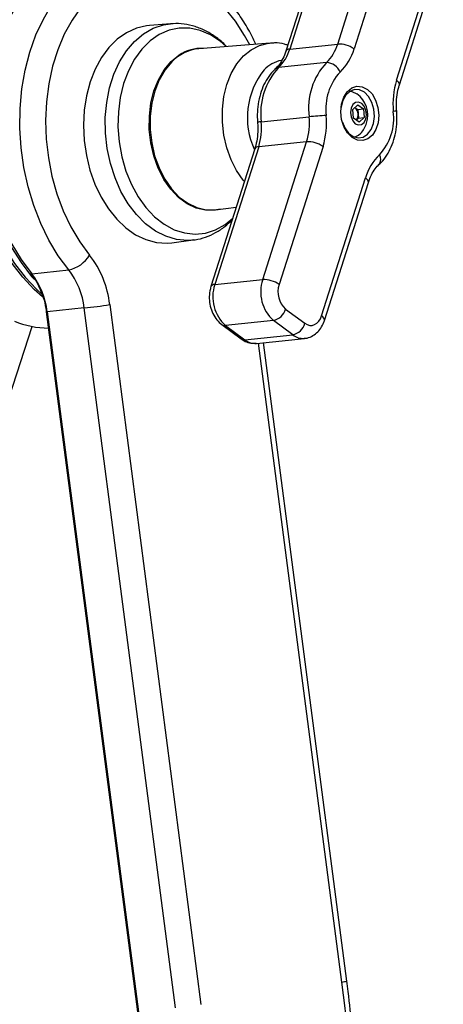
# Model space of a CAD drawing. Header units: millimetres. Extents: x 9 to 583, y 10 to 410.
# Tile 17 of 122: x 136 to 150, y 69 to 101. Entities that reach past the tile are written whole.
import ezdxf

# ---------------------------------------------------------------- set-up
doc = ezdxf.new("R2010")
doc.units = ezdxf.units.MM

msp = doc.modelspace()

# ---------------------------------------------------------------- linework, layer by layer
at = {"color": 7, "linetype": 'Continuous', "lineweight": 25}
for p, q in [((146.3276, 104.8406), (144.8794, 100.2957)), ((146.454, 104.9075), (145.0058, 100.3625)), ((146.586, 100.5263), (148.0342, 105.0713)), ((148.5762, 104.9128), (147.128, 100.3678)), ((148.5291, 99.3323), (149.9773, 103.8773)), ((148.6229, 99.1811), (150.0712, 103.7261)), ((141.0827, 101.1964), (140.378, 101.1406)), ((144.3548, 100.5579), (142.0067, 100.3718)), ((145.0058, 100.3625), (146.586, 100.5263)), ((146.2166, 99.9158), (144.6363, 99.7519)), ((147.0889, 98.3724), (147.2509, 98.5242)), ((147.1108, 98.0846), (147.0889, 98.3724)), ((147.157, 98.4362), (147.248, 98.369)), ((147.248, 98.369), (147.4347, 98.3883)), ((147.248, 98.369), (147.2589, 98.2251)), ((147.2509, 98.5242), (147.4347, 98.3883)), ((147.4347, 98.3883), (147.4566, 98.1006)), ((144.0666, 97.964), (145.6469, 98.1278)), ((147.2946, 97.9488), (147.1108, 98.0846)), ((147.2698, 98.0813), (147.2018, 98.0174)), ((147.2589, 98.2251), (147.2698, 98.0813)), ((147.2698, 98.0813), (147.4566, 98.1006)), ((147.4566, 98.1006), (147.2946, 97.9488)), ((143.8539, 97.0774), (142.4057, 92.5325)), ((143.9803, 97.1443), (142.5321, 92.5993)), ((145.5605, 97.3081), (143.9803, 97.1443)), ((144.1123, 92.7631), (145.5605, 97.3081)), ((146.1026, 97.1496), (144.6543, 92.6046)), ((146.0555, 91.5691), (147.5037, 96.1141)), ((146.1493, 91.4179), (147.5975, 95.9629)), ((142.5567, 95.0665), (143.2411, 95.1542)), ((141.1203, 93.9799), (141.8215, 94.0698)), ((141.8215, 94.0698), (141.7835, 94.0654)), ((136.4925, 92.9592), (137.7136, 93.0858)), ((142.5321, 92.5993), (144.1123, 92.7631)), ((138.2265, 91.8292), (137.0054, 91.7026)), ((141.2359, 68.762), (138.2265, 91.8292)), ((139.0676, 91.9394), (142.077, 68.8723)), ((136.9746, 91.7006), (139.984, 68.6334)), ((137.0054, 91.7026), (140.0148, 68.6355)), ((144.8684, 91.7947), (145.5053, 91.324)), ((129.1568, 68.7331), (136.514, 91.2179)), ((142.7631, 91.2794), (143.4, 90.8088)), ((144.469, 91.4133), (142.8888, 91.2495)), ((142.8888, 91.2495), (143.5257, 90.7788)), ((145.1059, 90.9426), (144.469, 91.4133)), ((143.5257, 90.7788), (145.1059, 90.9426)), ((143.9089, 90.6633), (145.4891, 90.8271)), ((146.8897, 69.6483), (144.1449, 90.6877))]:
    msp.add_line(p, q, dxfattribs=at)
at = {"color": 8, "linetype": 'Continuous', "lineweight": 25}
msp.add_line((146.7257, 69.6153), (143.9788, 90.6705), dxfattribs=at)
at = {"color": 7, "linetype": 'Continuous', "lineweight": 25, "flags": 128}
for points in [[(138.4011, 103.3488), (138.0481, 103.2944), (137.6137, 103.1637), (137.1954, 102.9652), (136.7981, 102.7012), (136.4263, 102.3747), (136.0846, 101.9897), (135.7769, 101.5506), (135.5067, 101.0626), (135.2773, 100.5313), (135.0914, 99.9631), (134.9511, 99.3646), (134.8581, 98.7427), (134.8135, 98.1049), (134.8177, 97.4585), (134.8708, 96.8112), (134.9721, 96.1705), (135.1205, 95.5439), (135.3141, 94.9389), (135.5508, 94.3624), (135.8277, 93.8213), (136.1417, 93.3219), (136.4889, 92.87), (136.5806, 92.7649)], [(138.437, 103.3527), (138.2798, 103.332), (137.8373, 103.2251), (137.4093, 103.0486), (137.001, 102.8046), (136.6172, 102.4961), (136.2624, 102.1266), (135.9409, 101.7006), (135.6565, 101.2232), (135.4126, 100.7), (135.2121, 100.1374), (135.0575, 99.5419), (134.9504, 98.9207), (134.8923, 98.2813), (134.8838, 97.6311), (134.925, 96.978), (135.0155, 96.3298), (135.1541, 95.6941), (135.3391, 95.0786), (135.5685, 94.4905), (135.8394, 93.937), (136.1486, 93.4245), (136.4925, 92.9592)], [(136.85, 92.2012), (136.5781, 92.4412), (136.2016, 92.8402), (135.8543, 93.2921), (135.5404, 93.7915), (135.2635, 94.3326), (135.0268, 94.9091), (134.8332, 95.5142), (134.6848, 96.1407), (134.5835, 96.7814), (134.5304, 97.4287), (134.5262, 98.0751), (134.5708, 98.713), (134.6638, 99.3348), (134.8041, 99.9333), (134.99, 100.5016), (135.2194, 101.0328), (135.4896, 101.5208)], [(135.5614, 101.5283), (135.2912, 101.0402), (135.0619, 100.509), (134.8759, 99.9408), (134.7356, 99.3422), (134.6426, 98.7204), (134.598, 98.0826), (134.6022, 97.4362), (134.6553, 96.7888), (134.7567, 96.1482), (134.905, 95.5216), (135.0987, 94.9166), (135.3353, 94.3401), (135.6122, 93.799), (135.9262, 93.2995), (136.2734, 92.8477), (136.6499, 92.4486), (136.8419, 92.2754)], [(140.378, 101.1406), (140.285, 101.1306), (139.9455, 101.0497), (139.6209, 100.9009), (139.3174, 100.6869), (139.041, 100.4119), (138.797, 100.0814), (138.5902, 99.7017), (138.4246, 99.2803), (138.3035, 98.8253), (138.2291, 98.3455), (138.203, 97.8505), (138.2256, 97.3496), (138.2966, 96.8528), (138.4145, 96.3697), (138.577, 95.9097), (138.781, 95.4817), (139.0225, 95.0941), (139.2968, 94.7544), (139.5985, 94.4693), (139.9219, 94.2442), (140.2605, 94.0835), (140.6078, 93.9905), (140.9571, 93.9669), (141.1203, 93.9799)], [(142.7051, 95.0855), (142.5322, 95.052), (142.2254, 95.051), (141.9187, 95.1226), (141.6205, 95.2648), (141.339, 95.4739), (141.0818, 95.7441), (140.856, 96.068), (140.6676, 96.4368), (140.522, 96.8404), (140.4229, 97.2679), (140.3732, 97.7075), (140.3742, 98.1473), (140.4258, 98.5753), (140.5267, 98.9798), (140.674, 99.3497), (140.8639, 99.675), (141.091, 99.9469)], [(141.1158, 99.9392), (140.8897, 99.6685), (140.7006, 99.3446), (140.5539, 98.9763), (140.4535, 98.5736), (140.4021, 98.1475), (140.4012, 97.7096), (140.4507, 97.2719), (140.5493, 96.8463), (140.6943, 96.4444), (140.8818, 96.0772), (141.1066, 95.7548), (141.3627, 95.4858), (141.643, 95.2776), (141.9398, 95.136), (142.2452, 95.0647), (142.5507, 95.0657), (142.5567, 95.0665)], [(147.568, 99.0322), (147.7192, 98.8808), (147.8378, 98.6776), (147.9141, 98.439), (147.942, 98.1843), (147.9191, 97.9343), (147.8473, 97.7091), (147.7325, 97.5269), (147.5839, 97.4027), (147.4136, 97.3463), (147.2354, 97.3624), (147.0637, 97.4497), (146.9125, 97.6011), (146.7939, 97.8043), (146.7176, 98.043), (146.6897, 98.2976), (146.7126, 98.5477), (146.7844, 98.7729), (146.8992, 98.955), (147.0478, 99.0793), (147.2181, 99.1356), (147.3963, 99.1195), (147.568, 99.0322)], [(147.4681, 98.9368), (147.308, 99.0166), (147.1422, 99.0267), (146.9854, 98.9664), (146.8516, 98.841), (146.7527, 98.6616), (146.6974, 98.4441), (146.693, 98.4072)], [(146.7404, 97.9505), (146.821, 97.7632), (146.9465, 97.5942), (147.0983, 97.4819), (147.2632, 97.4365), (147.4263, 97.4618), (147.5732, 97.5558), (147.6909, 97.7099), (147.7688, 97.9106), (147.8002, 98.1399), (147.7821, 98.3776), (147.7162, 98.6025), (147.6083, 98.7946), (147.4681, 98.9368), (147.4681, 98.9368)], [(147.2242, 98.8775), (147.0642, 98.9554), (146.9862, 98.9669)], [(147.3792, 98.5706), (147.2785, 98.6136), (147.1769, 98.5992), (147.0899, 98.5296), (147.0307, 98.4154), (147.0084, 98.2739), (147.0263, 98.1267), (147.0818, 97.9963), (147.1663, 97.9024), (147.267, 97.8594), (147.3686, 97.8738), (147.4556, 97.9434), (147.5148, 98.0576), (147.5371, 98.1991), (147.5191, 98.3462), (147.4637, 98.4767), (147.3792, 98.5706)], [(147.1421, 97.4628), (147.2777, 97.5273), (147.3505, 97.5922)], [(145.5053, 91.324), (145.583, 91.2791), (145.6643, 91.2561), (145.7459, 91.256), (145.8247, 91.2788), (145.8977, 91.3237), (145.962, 91.3888), (146.0153, 91.4716), (146.0555, 91.5691)]]:
    msp.add_lwpolyline(points, dxfattribs=at)
at = {"color": 8, "linetype": 'Continuous', "lineweight": 25, "flags": 128}
for points in [[(137.7136, 93.0858), (137.3697, 93.5511), (137.0605, 94.0635), (136.7896, 94.6171), (136.5602, 95.2052), (136.3751, 95.8207), (136.2365, 96.4564), (136.1461, 97.1046), (136.1049, 97.7577), (136.1134, 98.4079), (136.1715, 99.0473), (136.2785, 99.6685), (136.4332, 100.264), (136.6337, 100.8266), (136.8775, 101.3498), (137.1619, 101.8272), (137.4834, 102.2532), (137.8382, 102.6226), (138.2221, 102.9312), (138.6304, 103.1752), (139.0584, 103.3517), (139.5008, 103.4586), (139.6581, 103.4793)], [(138.1184, 101.7324), (137.8239, 101.316), (137.5673, 100.8502), (137.3519, 100.3411), (137.1807, 99.7955), (137.0557, 99.2204), (136.9787, 98.6235), (136.9507, 98.0125), (136.9721, 97.3955), (137.0425, 96.7807), (137.1611, 96.176), (137.3262, 95.5895), (137.5358, 95.0288), (137.7871, 94.5012), (138.0767, 94.0139), (138.4009, 93.573), (138.4009, 93.573)], [(143.6835, 100.5047), (143.5182, 100.8085), (143.2145, 101.2782), (142.8778, 101.699)], [(141.7835, 94.0654), (141.6276, 94.056), (141.272, 94.0874), (140.9192, 94.1908), (140.5764, 94.3642), (140.2506, 94.6041), (139.9484, 94.9055), (139.676, 95.2624), (139.4389, 95.6675), (139.2419, 96.1125), (139.0891, 96.5883), (138.9836, 97.0854), (138.9275, 97.5935), (138.9219, 98.1023), (138.967, 98.6015), (139.0618, 99.0809), (139.2045, 99.5307), (139.3921, 99.9418), (139.6208, 100.3058), (139.8859, 100.6153), (140.1821, 100.8641), (140.5032, 101.0469), (140.8429, 101.1602), (141.0718, 101.1955)], [(142.9134, 100.4436), (142.7128, 100.6171), (142.3894, 100.8291), (142.0516, 100.9736), (141.7064, 101.0475), (141.3612, 101.0492), (141.0235, 100.9787), (140.7003, 100.8374), (140.3986, 100.6283), (140.1248, 100.356), (139.8848, 100.0263), (139.6836, 99.646), (139.5256, 99.2235), (139.4141, 98.7676), (139.3515, 98.2881), (139.3391, 97.7952), (139.3772, 97.2995), (139.465, 96.8114), (139.6005, 96.3413), (139.781, 95.8994), (140.0026, 95.495), (140.2605, 95.1367), (140.5493, 94.8322), (140.8628, 94.588), (141.1943, 94.4092), (141.5367, 94.2997), (141.8828, 94.2619), (142.2252, 94.2964), (142.5565, 94.4026), (142.8698, 94.5782), (143.1237, 94.7859)], [(143.5095, 95.9967), (143.4739, 96.0395), (143.2539, 96.3551), (143.0704, 96.7144), (142.9285, 97.1077), (142.832, 97.5242), (142.7835, 97.9526), (142.7845, 98.3811), (142.8348, 98.7981), (142.933, 99.1923), (143.0766, 99.5527), (143.2616, 99.8697), (143.4829, 100.1346), (143.7345, 100.3401), (144.0096, 100.4807), (144.3006, 100.5524), (144.3414, 100.5568)], [(141.091, 99.9469), (141.3492, 100.1578), (141.355, 100.1616)], [(148.6231, 99.1815), (148.6251, 99.1905), (148.6222, 99.2227), (148.6048, 99.258), (148.5733, 99.295), (148.5291, 99.3323)], [(147.5975, 95.9629), (147.5997, 95.9722), (147.5968, 96.0045), (147.5793, 96.0398), (147.5478, 96.0768), (147.5037, 96.1141)], [(146.1493, 91.418), (146.1514, 91.4273), (146.1486, 91.4595), (146.1311, 91.4948), (146.0996, 91.5318), (146.0555, 91.5691)]]:
    msp.add_lwpolyline(points, dxfattribs=at)
at = {"color": 7, "linetype": 'Continuous', "lineweight": 25}
for centre, radius, start, end in [((142.1365, 98.9708), 1.4069, 95.29004, 136.50595), ((142.0919, 99.0589), 1.3262, 87.23379, 123.75369), ((143.6653, 100.7565), 1.3972, 314.02889, 343.6213), ((145.2455, 100.9203), 1.3972, 314.02889, 343.6213), ((146.6224, 99.6446), 0.8824, 55.03916, 92.36453), ((145.4524, 100.8603), 1.7465, 314.02889, 343.6213), ((146.2478, 98.2537), 2.2004, 137.08644, 187.56549), ((147.8281, 98.4175), 2.2004, 137.08644, 187.56549), ((146.1962, 99.4057), 0.5104, 22.93149, 87.71325), ((147.9555, 98.406), 1.7603, 137.08644, 187.56549), ((151.0836, 98.5452), 2.673, 162.87397, 185.09921), ((146.7146, 98.1786), 0.865, 342.32596, 54.52103), ((146.9672, 98.2143), 0.2919, 2.11743, 49.69342), ((143.5169, 97.9378), 2.1384, 342.87397, 5.09921), ((147.1926, 82.8145), 15.3911, 93.65833, 95.76382), ((143.5481, 97.9367), 2.673, 342.87397, 5.09921), ((146.9778, 98.192), 0.2831, 322.05959, 6.71672), ((146.6762, 98.0759), 1.7603, 317.08644, 7.56549), ((141.9367, 97.774), 2.1384, 342.87397, 5.09921), ((146.7146, 98.1786), 0.865, 317.31541, 342.32596), ((145.5969, 96.4264), 0.8824, 55.03916, 92.36453), ((149.1793, 95.6216), 1.7465, 134.02889, 163.6213), ((137.5144, 94.0951), 1.0288, 281.16392, 329.503), ((135.8242, 91.5685), 3.2646, 6.52425, 37.88114), ((136.4844, 92.9952), 0.0369, 223.85325, 282.68261), ((134.5104, 91.4172), 2.5112, 6.52425, 37.88114), ((135.7315, 91.5438), 2.5112, 6.52425, 37.88114), ((143.74, 92.1965), 1.2733, 161.55757, 228.04971), ((145.3202, 92.3603), 1.2733, 161.55757, 228.04971), ((144.1487, 91.8814), 0.8824, 55.03916, 92.36453), ((145.3791, 92.3629), 0.764, 161.55757, 228.04971), ((136.3082, 109.7305), 18.0038, 276.11635, 278.81638), ((144.3425, 91.9455), 0.5471, 283.37275, 343.99782), ((137.0931, 94.2487), 3.0858, 247.69837, 269.10148), ((144.9794, 91.4749), 0.5471, 283.37275, 343.99782), ((115.3435, 65.3219), 31.6745, 342.59829, 7.79023)]:
    msp.add_arc(centre, radius, start, end, dxfattribs=at)
at = {"color": 8, "linetype": 'Continuous', "lineweight": 25}
for centre, radius, start, end in [((144.9951, 100.2294), 0.1335, 85.42058, 149.87272), ((144.9445, 98.9272), 1.0849, 101.78959, 136.17834), ((146.101, 98.1083), 2.4952, 141.00605, 205.21929), ((144.6501, 99.5704), 0.1821, 94.32272, 131.85148), ((148.498, 97.5851), 0.7266, 87.27716, 96.06844), ((144.0884, 97.3355), 0.6289, 91.983, 103.24174), ((143.9694, 97.0119), 0.1328, 85.31734, 150.4275), ((147.7331, 96.7265), 0.277, 321.49141, 32.98646), ((142.5212, 92.467), 0.1327, 85.30366, 150.50118), ((136.9801, 91.8529), 0.1525, 267.92504, 279.54217), ((142.8636, 91.4224), 0.1747, 234.88494, 278.28358), ((145.4449, 91.3733), 0.5481, 231.78934, 273.92615), ((143.5005, 90.9517), 0.1747, 234.88411, 278.28361), ((143.8642, 91.2085), 0.547, 231.76663, 274.68637), ((146.6401, 70.4661), 0.855, 275.74611, 286.97255)]:
    msp.add_arc(centre, radius, start, end, dxfattribs=at)
at = {"color": 7, "linetype": 'Continuous', "lineweight": 25}
for points, knots in [([(143.8848, 100.5207), (143.8271, 100.6434), (143.6854, 100.9448), (143.4163, 101.3855), (143.0865, 101.8413), (142.7234, 102.2501), (142.3324, 102.6084), (141.9175, 102.9112), (141.4835, 103.1546), (141.0361, 103.3359), (140.5813, 103.4511), (140.1494, 103.5051), (139.8724, 103.4898), (139.7471, 103.4828)], [0, 0, 0, 0, 0.0661956, 0.1624997, 0.2589004, 0.3553066, 0.4515751, 0.5475065, 0.6428578, 0.7373907, 0.8309464, 0.923517, 1, 1, 1, 1]), ([(142.9204, 100.4442), (142.8903, 100.4768), (142.763, 100.6147), (142.5076, 100.8048), (142.1611, 101.0061), (141.7978, 101.1377), (141.4314, 101.208), (141.189, 101.1991), (141.0702, 101.1948)], [0, 0, 0, 0, 0.0603443, 0.2547876, 0.4471953, 0.636372, 0.8217063, 1, 1, 1, 1]), ([(144.9402, 100.4867), (144.9041, 100.4996), (144.7642, 100.5495), (144.5583, 100.5725), (144.3945, 100.5546), (144.3386, 100.5485)], [0, 0, 0, 0, 0.1869657, 0.7227317, 1, 1, 1, 1]), ([(144.8794, 100.2957), (144.8642, 100.2516), (144.8193, 100.1212), (144.7218, 99.9323), (144.6136, 99.7879), (144.5469, 99.7237), (144.5285, 99.7059)], [0, 0, 0, 0, 0.1764221, 0.5227096, 0.8684416, 1, 1, 1, 1]), ([(144.5285, 99.7059), (144.4866, 99.6646), (144.3743, 99.554), (144.2214, 99.3348), (144.0822, 99.0449), (143.9858, 98.7213), (143.9361, 98.3811), (143.9319, 98.1195), (143.9422, 97.9772), (143.9443, 97.9477)], [0, 0, 0, 0, 0.1007082, 0.2696666, 0.4410749, 0.6149904, 0.789956, 0.9564681, 1, 1, 1, 1]), ([(148.5325, 98.3109), (148.5291, 98.3642), (148.5191, 98.5225), (148.5328, 98.7831), (148.5746, 99.0194), (148.6123, 99.1455), (148.6229, 99.1811)], [0, 0, 0, 0, 0.1753988, 0.5204803, 0.8644709, 1, 1, 1, 1]), ([(147.9484, 96.5526), (147.9903, 96.5939), (148.1026, 96.7046), (148.2555, 96.9238), (148.3947, 97.2137), (148.4911, 97.5372), (148.5408, 97.8775), (148.545, 98.1391), (148.5347, 98.2814), (148.5325, 98.3109)], [0, 0, 0, 0, 0.1007082, 0.2696666, 0.4410749, 0.6149904, 0.789956, 0.9564681, 1, 1, 1, 1]), ([(143.9443, 97.9477), (143.9477, 97.8943), (143.9578, 97.7361), (143.944, 97.4754), (143.9023, 97.2392), (143.8646, 97.1131), (143.8539, 97.0774)], [0, 0, 0, 0, 0.1753988, 0.5204803, 0.8644709, 1, 1, 1, 1]), ([(147.5975, 95.9629), (147.6126, 96.0069), (147.6575, 96.1374), (147.7551, 96.3262), (147.8633, 96.4706), (147.93, 96.5349), (147.9484, 96.5526)], [0, 0, 0, 0, 0.1764221, 0.5227096, 0.8684416, 1, 1, 1, 1]), ([(141.7759, 94.0713), (141.8121, 94.0731), (141.9675, 94.0812), (142.2343, 94.1589), (142.5654, 94.3039), (142.8606, 94.4947), (143.0289, 94.6571), (143.1065, 94.732)], [0, 0, 0, 0, 0.0728837, 0.3127027, 0.5521257, 0.7933426, 1, 1, 1, 1]), ([(136.4579, 92.9696), (136.4903, 92.9277), (136.5853, 92.805), (136.7142, 92.5896), (136.7879, 92.3991), (136.8205, 92.3148)], [0, 0, 0, 0, 0.2241221, 0.6565798, 1, 1, 1, 1]), ([(142.4057, 92.5325), (142.3927, 92.4852), (142.3581, 92.3592), (142.344, 92.1395), (142.376, 91.8846), (142.4611, 91.6414), (142.5891, 91.43), (142.7073, 91.3277), (142.7631, 91.2794)], [0, 0, 0, 0, 0.1068842, 0.2845317, 0.4639467, 0.6464417, 0.8330481, 1, 1, 1, 1]), ([(136.8205, 92.3148), (136.8296, 92.2933), (136.883, 92.1682), (136.934, 91.9586), (136.9635, 91.7713), (136.9746, 91.7006)], [0, 0, 0, 0, 0.1139567, 0.6652635, 1, 1, 1, 1]), ([(145.4792, 90.8319), (145.4944, 90.8314), (145.5789, 90.829), (145.7251, 90.8878), (145.8972, 91), (146.0351, 91.1607), (146.1119, 91.3075), (146.1426, 91.3981), (146.1493, 91.4179)], [0, 0, 0, 0, 0.0488811, 0.2716222, 0.4883316, 0.7076147, 0.9360622, 1, 1, 1, 1]), ([(143.4, 90.8088), (143.4437, 90.7803), (143.5441, 90.715), (143.7155, 90.6583), (143.84, 90.665), (143.8974, 90.6681)], [0, 0, 0, 0, 0.2940952, 0.674628, 1, 1, 1, 1]), ([(145.7077, 55.6178), (145.7689, 55.8094), (145.946, 56.3632), (146.2074, 57.3012), (146.4775, 58.438), (146.7044, 59.5976), (146.8882, 60.7764), (147.0282, 61.9716), (147.1243, 63.18), (147.176, 64.3983), (147.1834, 65.6234), (147.1465, 66.8522), (147.0649, 68.0812), (146.9706, 69.0132), (146.9042, 69.5344), (146.8897, 69.6483)], [0, 0, 0, 0, 0.0447986, 0.1295092, 0.2142175, 0.2989198, 0.3836154, 0.4683041, 0.5529863, 0.6376627, 0.7223343, 0.8070027, 0.8916691, 0.9763353, 1, 1, 1, 1])]:
    msp.add_open_spline(points, degree=3, knots=knots, dxfattribs=at)

doc.saveas('drawing.dxf')
